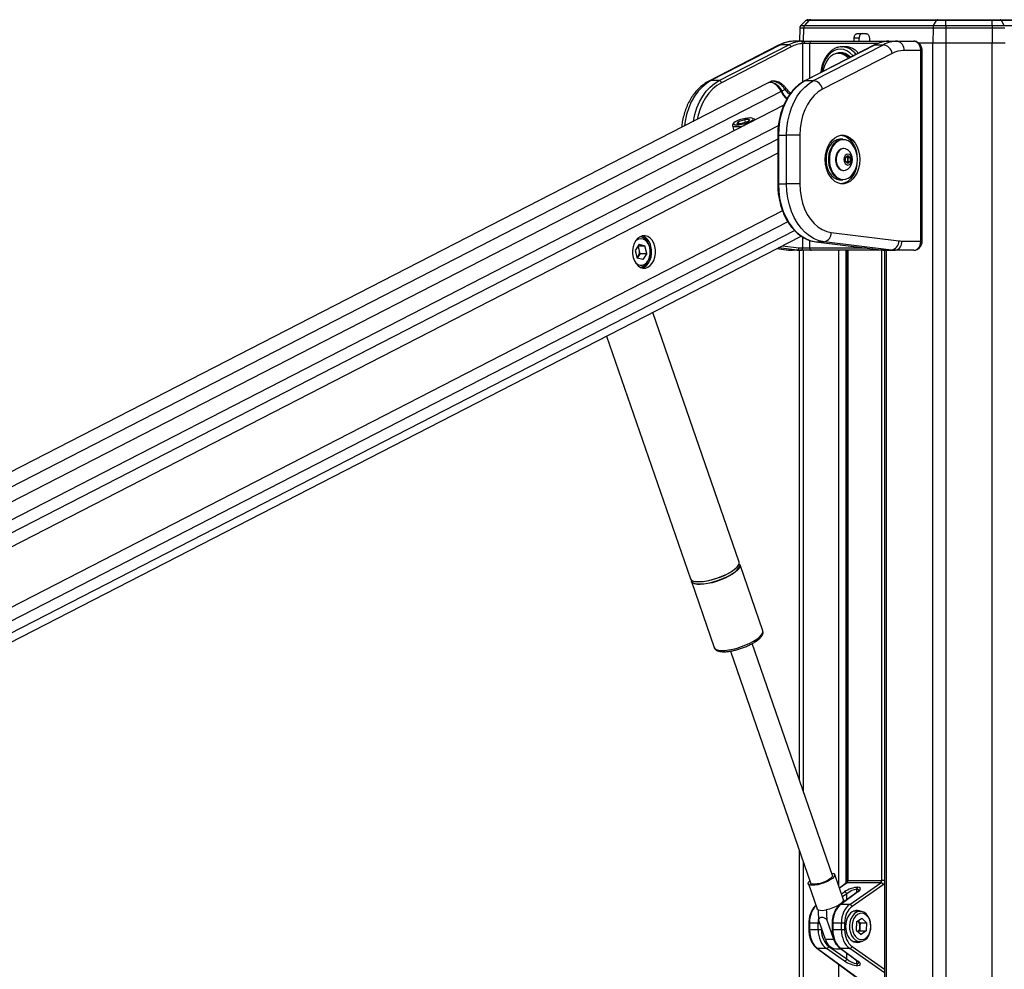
# Model space of a CAD drawing. Header units: millimetres. Extents: x 20 to 22981, y 40 to 19992.
# Tile 131 of 158: x 16868 to 17716, y 7142 to 7959. Entities that reach past the tile are written whole.
import ezdxf

# ---------------------------------------------------------------- set-up
doc = ezdxf.new("R2010")
doc.units = ezdxf.units.MM
doc.header["$LTSCALE"] = 2

msp = doc.modelspace()

# ---------------------------------------------------------------- linework, layer by layer
at = {"color": 7, "linetype": 'Continuous', "lineweight": 25}
for p, q in [((17544.89, 7958.65), (17540.44, 7954.36)), ((17547.3, 7958.65), (17543.6, 7954.36)), ((17547.3, 7958.65), (17544.89, 7958.65)), ((17546.97, 7959.49), (17549.04, 7959.49)), ((17657.24, 7958.65), (17547.3, 7958.65)), ((17549.04, 7959.49), (17658.39, 7959.49)), ((17654.78, 7954.36), (17657.24, 7958.65)), ((17665.22, 7958.65), (17657.24, 7958.65)), ((17658.39, 7959.49), (17665.22, 7959.49)), ((17665.22, 7959.49), (17665.22, 7958.65)), ((17665.22, 7959.49), (17705.17, 7959.49)), ((17705.17, 7958.65), (17665.22, 7958.65)), ((17665.22, 7954.36), (17665.22, 7958.65)), ((17705.17, 7959.49), (17705.17, 7958.65)), ((17705.17, 7959.49), (17712, 7959.49)), ((17705.17, 7954.36), (17705.17, 7958.65)), ((17713.16, 7958.65), (17705.17, 7958.65)), ((17712, 7959.49), (17821.36, 7959.49)), ((17715.62, 7954.36), (17713.16, 7958.65)), ((17823.1, 7958.65), (17713.16, 7958.65)), ((17539.53, 7952.25), (17539.33, 7940.96)), ((17542.84, 7952.25), (17539.53, 7952.25)), ((17540.44, 7954.36), (17543.6, 7954.36)), ((17654.27, 7952.25), (17542.84, 7952.25)), ((17543.6, 7954.36), (17654.78, 7954.36)), ((17589.25, 7947.49), (17596.7, 7947.49)), ((17654.27, 7952.25), (17654.15, 7939.49)), ((17665.22, 7952.25), (17654.27, 7952.25)), ((17654.78, 7954.36), (17665.22, 7954.36)), ((17665.22, 7954.36), (17705.17, 7954.36)), ((17665.22, 7954.36), (17665.22, 7952.25)), ((17665.22, 7952.25), (17665.22, 7939.49)), ((17705.17, 7952.25), (17665.22, 7952.25)), ((17705.17, 7954.36), (17705.17, 7952.25)), ((17705.17, 7954.36), (17715.62, 7954.36)), ((17705.17, 7952.25), (17705.17, 7939.49)), ((17716.13, 7952.25), (17705.17, 7952.25)), ((17715.62, 7954.36), (17826.8, 7954.36)), ((17542.63, 7940.96), (17535.24, 7940.96)), ((17542.63, 7940.96), (17549.65, 7940.96)), ((17548.09, 7938.96), (17543.41, 7938.96)), ((17549.65, 7940.96), (17614.47, 7940.96)), ((17586.36, 7940.96), (17586.42, 7943.56)), ((17590.67, 7943.56), (17586.42, 7943.56)), ((17590.61, 7940.96), (17590.67, 7943.56)), ((17599.53, 7943.56), (17599.53, 7940.96)), ((17614.47, 7940.96), (17616.25, 7940.96)), ((17616.25, 7940.96), (17623.63, 7940.96)), ((17623.63, 7940.96), (17637.65, 7940.96)), ((17641.53, 7939.49), (17654.15, 7939.49)), ((17641.7, 7939.49), (17654.15, 7939.49)), ((17654.15, 7939.49), (17665.22, 7939.49)), ((17665.22, 7939.49), (17705.17, 7939.49)), ((17705.17, 7939.49), (17716.25, 7939.49)), ((17521.43, 7937.54), (17461.45, 7906.67)), ((17523.15, 7937.94), (17463.18, 7907.07)), ((17470.25, 7907.07), (17530.22, 7937.94)), ((17532.12, 7936.06), (17472.15, 7905.19)), ((17530.22, 7937.94), (17523.15, 7937.94)), ((17604.04, 7937.84), (17544.06, 7906.97)), ((17604.47, 7937.94), (17544.5, 7907.07)), ((17551.57, 7907.07), (17611.54, 7937.94)), ((17619.13, 7930.42), (17559.16, 7899.55)), ((17575.1, 7930.46), (17573.05, 7930.46)), ((17575.49, 7936.15), (17576.02, 7936.16)), ((17578.85, 7936.16), (17576.02, 7936.16)), ((17604.47, 7937.94), (17611.54, 7937.94)), ((17643.75, 7932.96), (17629.29, 7932.96)), ((17643.75, 7768.96), (17643.75, 7932.96)), ((17644.92, 7768.96), (17644.92, 7932.96)), ((17511.82, 7904.86), (16310.83, 7287.66)), ((17470.25, 7907.07), (17463.18, 7907.07)), ((17514.3, 7906.02), (17512.39, 7905.13)), ((17544.5, 7907.07), (17551.57, 7907.07)), ((17526.92, 7899.43), (17524.07, 7897.96)), ((17527.57, 7900.83), (17527.55, 7900.85)), ((17525.88, 7885.97), (16335.24, 7274.09)), ((17486.87, 7871.94), (17485.56, 7870.2)), ((17486.87, 7871.94), (17492.32, 7873.67)), ((17487.31, 7870.2), (17486.87, 7871.94)), ((17495.17, 7871.94), (17489.72, 7870.2)), ((17496.47, 7873.67), (17492.32, 7873.67)), ((17492.95, 7871.23), (17492.32, 7873.67)), ((17496.47, 7873.67), (17495.17, 7871.94)), ((17500.54, 7873.8), (17499.14, 7874.57)), ((17501.02, 7873.2), (17500.99, 7873.3)), ((17481.62, 7868.32), (17482.78, 7863.82)), ((17482.63, 7870.33), (17481.78, 7868.98)), ((17485.56, 7870.2), (17489.72, 7870.2)), ((17520.65, 7860.09), (17520.65, 7818.15)), ((17521.23, 7860.09), (17521.23, 7818.15)), ((17521.23, 7860.09), (17528.3, 7860.09)), ((17528.3, 7818.15), (17528.3, 7860.09)), ((17539.62, 7860.09), (17528.3, 7860.09)), ((17539.62, 7860.09), (17539.62, 7818.15)), ((17576.81, 7856.62), (17574.55, 7856.62)), ((17577.63, 7848.62), (17577.09, 7848.62)), ((17578.86, 7840.85), (17580.98, 7842.58)), ((17578.86, 7837.39), (17578.86, 7840.85)), ((17580.98, 7835.65), (17578.86, 7837.39)), ((17579.88, 7841.68), (17580.9, 7840.85)), ((17580.9, 7837.39), (17579.88, 7836.55)), ((17580.9, 7840.85), (17583.1, 7840.85)), ((17580.9, 7840.85), (17580.9, 7839.12)), ((17580.9, 7839.12), (17580.9, 7837.39)), ((17580.9, 7837.39), (17583.1, 7837.39)), ((17580.98, 7842.58), (17583.1, 7840.85)), ((17583.1, 7837.39), (17580.98, 7835.65)), ((17583.1, 7840.85), (17583.1, 7837.39)), ((17577.09, 7829.62), (17577.63, 7829.62)), ((17574.55, 7821.62), (17576.81, 7821.62)), ((17521.23, 7818.15), (17528.3, 7818.15)), ((17539.62, 7818.15), (17528.3, 7818.15)), ((16495.81, 7236.12), (17540.92, 7773.21)), ((17566.73, 7776.31), (17624.84, 7769.12)), ((17401.31, 7766.15), (17398.11, 7760.76)), ((17401.41, 7761.62), (17400.56, 7764.89)), ((17400.58, 7764.93), (17406.21, 7764.93)), ((17401.31, 7766.15), (17406.21, 7764.93)), ((17402.26, 7758.31), (17401.41, 7761.62)), ((17407.91, 7758.31), (17406.21, 7764.93)), ((17519.9, 7762.4), (17529.81, 7761.18)), ((17537.37, 7761.15), (17530.3, 7761.15)), ((17540.45, 7760.96), (17533.38, 7760.96)), ((17539.3, 7305.15), (17539.3, 7760.96)), ((17540.72, 7760.96), (17540.45, 7760.96)), ((17549.65, 7760.96), (17540.72, 7760.96)), ((17541.87, 7762.96), (17542.14, 7762.96)), ((17542.14, 7762.96), (17548.09, 7762.96)), ((17614.47, 7760.96), (17549.65, 7760.96)), ((17553.38, 7768.35), (17611.5, 7761.16)), ((17553.51, 7768.34), (17553.38, 7768.35)), ((17553.51, 7768.34), (17560.58, 7768.34)), ((17553.51, 7768.34), (17611.62, 7761.15)), ((17618.69, 7761.15), (17560.58, 7768.34)), ((17580.5, 7760.96), (17580.5, 7218.4)), ((17611.62, 7761.15), (17611.5, 7761.16)), ((17611.62, 7761.15), (17618.69, 7761.15)), ((17612.66, 7760.96), (17612.66, 6590.02)), ((17614.7, 7760.96), (17614.47, 7760.96)), ((17614.7, 7760.96), (17621.77, 7760.96)), ((17637.65, 7760.96), (17621.77, 7760.96)), ((17627.43, 7768.96), (17643.75, 7768.96)), ((17398.11, 7760.76), (17399.81, 7754.15)), ((17400.66, 7755.62), (17399.8, 7754.18)), ((17404.71, 7752.92), (17399.81, 7754.15)), ((17402.26, 7758.31), (17400.66, 7755.62)), ((17402.26, 7758.31), (17407.91, 7758.31)), ((17407.91, 7758.31), (17404.71, 7752.92)), ((17487.39, 7492.63), (17413.1, 7707.52)), ((17373.3, 7687.07), (17445.52, 7478.15)), ((17507.84, 7433.47), (17488.23, 7490.21)), ((17446.36, 7475.74), (17465.97, 7419)), ((17507.88, 7433.35), (17507.84, 7433.47)), ((17507.92, 7432.89), (17507.86, 7433.27)), ((17567.75, 7222.86), (17498.75, 7422.46)), ((17501.08, 7423.8), (17503.2, 7425.25)), ((17501.92, 7424.35), (17502.29, 7424.59)), ((17465.94, 7419.11), (17465.97, 7419)), ((17479.92, 7415.95), (17548.92, 7216.35)), ((17539.3, 6590.02), (17539.3, 7244.18)), ((17577.13, 7201.97), (17569.68, 7223.53)), ((17546.99, 7215.69), (17554.45, 7194.13)), ((17579.81, 7216.45), (17573.68, 7211.95)), ((17609.45, 7216.62), (17580.35, 7216.62)), ((17581.09, 7218.4), (17610.27, 7218.4)), ((17582.6, 7197.95), (17609.45, 7216.62)), ((17611.46, 7214.83), (17584.61, 7196.16)), ((17588.72, 7210.9), (17588.49, 7210.9)), ((17589.27, 7212.68), (17589.5, 7212.68)), ((17589.1, 7208.58), (17574.35, 7197.78)), ((17589.64, 7208.75), (17574.9, 7197.95)), ((17582.6, 7197.95), (17574.9, 7197.95)), ((17561.74, 7167.64), (17555.8, 7184.82)), ((17568.82, 7167.64), (17562.88, 7184.82)), ((17591.58, 7191.96), (17585.65, 7191.96)), ((17588.56, 7182.84), (17593.01, 7185.98)), ((17597.16, 7182.1), (17593.01, 7185.98)), ((17547.45, 7181.88), (17547.45, 7176.04)), ((17555.41, 7181.88), (17548.04, 7181.88)), ((17548.04, 7181.88), (17548.04, 7176.04)), ((17555.41, 7176.04), (17555.41, 7181.88)), ((17567.48, 7181.88), (17567.48, 7176.04)), ((17575.44, 7181.88), (17568.06, 7181.88)), ((17568.06, 7181.88), (17568.06, 7176.04)), ((17578.23, 7181.88), (17575.44, 7181.88)), ((17575.44, 7176.04), (17575.44, 7181.88)), ((17578.23, 7181.88), (17578.23, 7176.04)), ((17588.56, 7182.84), (17588.26, 7175.82)), ((17591.51, 7182.1), (17589.79, 7183.71)), ((17591.35, 7178.59), (17591.2, 7175.07)), ((17591.51, 7182.1), (17591.35, 7178.59)), ((17591.51, 7182.1), (17597.16, 7182.1)), ((17597.16, 7182.1), (17596.86, 7175.07)), ((17555.41, 7176.04), (17548.04, 7176.04)), ((17558.2, 7176.04), (17555.41, 7176.04)), ((17575.44, 7176.04), (17568.06, 7176.04)), ((17578.23, 7176.04), (17575.44, 7176.04)), ((17588.26, 7175.82), (17592.41, 7171.93)), ((17591.2, 7175.07), (17589.97, 7174.21)), ((17591.2, 7175.07), (17596.86, 7175.07)), ((17596.86, 7175.07), (17592.41, 7171.93)), ((17554.32, 7160.14), (17591.59, 7132.84)), ((17554.87, 7159.97), (17592.88, 7132.12)), ((17562.57, 7159.97), (17554.87, 7159.97)), ((17568.82, 7167.64), (17561.74, 7167.64)), ((17578.11, 7149.16), (17562.57, 7159.97)), ((17564.58, 7161.75), (17580.12, 7150.95)), ((17570.64, 7159.79), (17574.83, 7159.79)), ((17574.35, 7160.14), (17589.1, 7149.34)), ((17574.9, 7159.97), (17589.64, 7149.16)), ((17582.6, 7159.97), (17574.9, 7159.97)), ((17585.65, 7165.96), (17591.58, 7165.96)), ((17588.49, 7147.02), (17588.72, 7147.02)), ((17589.5, 7145.23), (17589.27, 7145.23))]:
    msp.add_line(p, q, dxfattribs=at)
at = {"color": 8, "linetype": 'Continuous', "lineweight": 25}
for p, q in [((17542.84, 7952.25), (17542.67, 7940.96)), ((17542.14, 7905.89), (17542.14, 7938.9)), ((17606.66, 7938.96), (17548.09, 7938.96)), ((17548.09, 7938.96), (17548.09, 7909.04)), ((17654.15, 2191.49), (17654.15, 7939.49)), ((17665.22, 7939.49), (17665.22, 2191.49)), ((17705.17, 2191.49), (17705.17, 7939.49)), ((17644.92, 7932.96), (17643.75, 7932.96)), ((17523.67, 7897.75), (16323.17, 7280.8)), ((17521.13, 7867.99), (16349.77, 7266.02)), ((17520.65, 7856.64), (16538.58, 7351.95)), ((17521.23, 7860.09), (17520.65, 7860.09)), ((17520.65, 7844.62), (16554.37, 7348.04)), ((17521.23, 7818.15), (17520.65, 7818.15)), ((17524.82, 7794.82), (16554.11, 7295.96)), ((17529.42, 7785.45), (16430.95, 7220.94)), ((17535.31, 7777.89), (16440.85, 7215.44)), ((17542.14, 7762.96), (17542.14, 7772.42)), ((17548.09, 7769.62), (17548.09, 7762.96)), ((17519.95, 7762.43), (17530.3, 7761.15)), ((17537.37, 7761.15), (17521.32, 7763.13)), ((17524.74, 7764.89), (17538.91, 7763.14)), ((17529.81, 7761.18), (17530.3, 7761.15)), ((17542.65, 7760.96), (17542.65, 7295.46)), ((17548.09, 7762.96), (17596.93, 7762.96)), ((17573.13, 7213.52), (17573.13, 7760.96)), ((17579.31, 7760.96), (17579.31, 7216.08)), ((17581.09, 7760.96), (17581.09, 7218.4)), ((17610.27, 7218.4), (17610.27, 7760.96)), ((17614.05, 7760.96), (17614.05, 6590.02)), ((17614.43, 7760.96), (17614.47, 7760.96)), ((17644.92, 7768.96), (17643.75, 7768.96)), ((17542.65, 7234.49), (17542.65, 6590.02)), ((17580.35, 7216.62), (17573.74, 7211.77)), ((17581.09, 7218.4), (17580.5, 7218.4)), ((17588.49, 7210.9), (17588.49, 7208.14)), ((17588.72, 7208.3), (17588.72, 7210.9)), ((17612.66, 7218.4), (17610.27, 7218.4)), ((17575.43, 7206.89), (17578.11, 7208.75)), ((17580.12, 7206.97), (17576.32, 7204.32)), ((17580.12, 7202), (17580.12, 7206.97)), ((17547.45, 7181.88), (17548.04, 7181.88)), ((17555.41, 7181.88), (17556.82, 7181.88)), ((17558.2, 7177.89), (17558.2, 7176.04)), ((17568.06, 7181.88), (17567.48, 7181.88)), ((17547.45, 7176.04), (17548.04, 7176.04)), ((17567.48, 7176.04), (17568.06, 7176.04)), ((17612.66, 7139.06), (17582.6, 7159.97)), ((17584.61, 7161.75), (17612.66, 7142.25)), ((17580.12, 7150.95), (17580.12, 7155.91)), ((17573.13, 6590.02), (17573.13, 7146.36)), ((17588.49, 7149.78), (17588.49, 7147.02)), ((17588.72, 7147.02), (17588.72, 7149.61))]:
    msp.add_line(p, q, dxfattribs=at)
at = {"color": 7, "linetype": 'Continuous', "lineweight": 25, "flags": 128}
for points in [[(17542.63, 7940.96), (17542.78, 7940.92), (17542.92, 7940.81), (17543.06, 7940.62), (17543.18, 7940.37), (17543.27, 7940.07), (17543.35, 7939.72), (17543.39, 7939.35), (17543.41, 7938.96)], [(17581.58, 7926.28), (17581.04, 7926.86), (17578.76, 7928.71), (17576.29, 7929.91), (17573.69, 7930.44), (17571.07, 7930.26), (17568.53, 7929.38), (17566.14, 7927.83), (17564.01, 7925.68), (17562.2, 7922.99), (17560.79, 7919.87), (17559.82, 7916.43), (17559.55, 7914.94)], [(17604.47, 7937.94), (17604.2, 7937.91), (17604.04, 7937.84)], [(17523.67, 7897.75), (17522.29, 7900.19), (17520.56, 7902.29), (17518.59, 7903.93), (17516.5, 7904.99), (17514.44, 7905.41), (17512.53, 7905.15), (17511.82, 7904.86)], [(17512.19, 7905.03), (17512.95, 7905.35), (17514.85, 7905.6), (17516.91, 7905.18), (17519, 7904.13), (17520.97, 7902.49), (17522.7, 7900.39), (17524.07, 7897.96)], [(17544.5, 7907.07), (17540.54, 7904.64), (17536.82, 7901.54), (17533.39, 7897.82), (17530.31, 7893.54), (17527.63, 7888.77), (17525.37, 7883.56), (17523.58, 7878.01), (17522.28, 7872.18), (17521.5, 7866.18), (17521.23, 7860.09)], [(17528.3, 7860.09), (17528.57, 7866.18), (17529.35, 7872.18), (17530.65, 7878.01), (17532.44, 7883.56), (17534.7, 7888.77), (17537.38, 7893.54), (17540.46, 7897.82), (17543.89, 7901.54), (17547.61, 7904.64), (17551.57, 7907.07)], [(17559.16, 7899.55), (17555.48, 7897.25), (17552.05, 7894.26), (17548.94, 7890.64), (17546.2, 7886.46), (17543.89, 7881.79), (17542.05, 7876.72), (17540.71, 7871.35), (17539.89, 7865.77), (17539.62, 7860.09)], [(17496.87, 7874.94), (17494.88, 7874.82), (17492.57, 7874.46), (17490.15, 7873.9), (17487.79, 7873.18), (17485.69, 7872.36), (17484.03, 7871.51), (17482.93, 7870.69), (17482.49, 7869.97), (17482.73, 7869.41), (17483.65, 7869.05), (17485.17, 7868.93), (17487.16, 7869.05), (17489.46, 7869.41), (17491.89, 7869.97), (17494.25, 7870.69), (17496.35, 7871.51), (17498.01, 7872.36), (17499.11, 7873.18), (17499.55, 7873.9), (17499.3, 7874.46), (17498.38, 7874.82), (17496.87, 7874.94)], [(17501.01, 7873.19), (17500.66, 7873.73), (17500.54, 7873.8)], [(17481.78, 7868.98), (17481.7, 7868.84), (17481.69, 7868.16), (17482.4, 7867.68), (17483.76, 7867.42), (17485.69, 7867.42), (17488.03, 7867.68), (17490.62, 7868.16), (17491.73, 7868.42)], [(17591.24, 7839.12), (17590.98, 7835.26), (17590.23, 7831.53), (17589.01, 7828.06), (17587.36, 7824.97), (17585.34, 7822.36), (17583.01, 7820.32), (17580.45, 7818.92), (17577.76, 7818.21), (17575.02, 7818.21), (17572.32, 7818.92), (17569.77, 7820.32), (17567.44, 7822.36), (17565.41, 7824.97), (17563.76, 7828.06), (17562.54, 7831.53), (17561.79, 7835.26), (17561.54, 7839.12), (17561.79, 7842.98), (17562.54, 7846.7), (17563.76, 7850.17), (17565.41, 7853.26), (17567.44, 7855.88), (17569.77, 7857.92), (17572.32, 7859.32), (17575.02, 7860.03), (17577.76, 7860.03), (17580.45, 7859.32), (17583.01, 7857.92), (17585.34, 7855.88), (17587.36, 7853.26), (17589.01, 7850.17), (17590.23, 7846.7), (17590.98, 7842.98), (17591.24, 7839.12)], [(17574.55, 7856.62), (17573.92, 7856.59), (17571.45, 7856.06), (17569.1, 7854.83), (17566.97, 7852.96), (17565.16, 7850.52), (17563.73, 7847.61), (17562.74, 7844.36), (17562.24, 7840.89), (17562.24, 7837.35), (17562.74, 7833.88), (17563.73, 7830.62), (17565.16, 7827.72), (17566.97, 7825.28), (17569.1, 7823.41), (17571.45, 7822.18), (17573.92, 7821.64), (17574.55, 7821.62)], [(17576.81, 7821.62), (17576.18, 7821.64), (17573.71, 7822.18), (17571.36, 7823.41), (17569.24, 7825.28), (17567.42, 7827.72), (17565.99, 7830.62), (17565, 7833.88), (17564.5, 7837.35), (17564.5, 7840.89), (17565, 7844.36), (17565.99, 7847.61), (17567.42, 7850.52), (17569.24, 7852.96), (17571.36, 7854.83), (17573.71, 7856.06), (17576.18, 7856.59), (17576.81, 7856.62)], [(17589.19, 7839.12), (17588.94, 7842.56), (17588.21, 7845.86), (17587.02, 7848.89), (17585.42, 7851.51), (17583.49, 7853.63), (17581.29, 7855.15), (17578.92, 7856.02), (17576.48, 7856.2), (17574.06, 7855.67), (17571.77, 7854.47), (17569.69, 7852.64), (17567.92, 7850.26), (17566.52, 7847.42), (17565.56, 7844.24), (17565.06, 7840.85), (17565.06, 7837.39), (17565.56, 7834), (17566.52, 7830.82), (17567.92, 7827.98), (17569.69, 7825.6), (17571.77, 7823.76), (17574.06, 7822.56), (17576.48, 7822.04), (17578.92, 7822.21), (17581.29, 7823.08), (17583.49, 7824.61), (17585.42, 7826.72), (17587.02, 7829.35), (17588.21, 7832.37), (17588.94, 7835.68), (17589.19, 7839.12)], [(17575.33, 7860.06), (17575.64, 7860.03), (17578.33, 7859.32), (17580.88, 7857.92), (17583.21, 7855.88), (17585.24, 7853.26), (17586.89, 7850.17), (17588.11, 7846.7), (17588.81, 7843.33)], [(17577.09, 7848.62), (17576.64, 7848.6), (17574.84, 7848.07), (17573.22, 7846.88), (17571.88, 7845.11), (17570.93, 7842.9), (17570.44, 7840.41), (17570.44, 7837.82), (17570.93, 7835.33), (17571.88, 7833.12), (17573.22, 7831.36), (17574.84, 7830.17), (17576.64, 7829.64), (17577.09, 7829.62)], [(17581, 7847.33), (17580.72, 7847.55), (17579, 7848.42), (17577.17, 7848.6), (17575.38, 7848.07), (17573.76, 7846.88), (17572.42, 7845.11), (17571.47, 7842.9), (17570.98, 7840.41), (17570.98, 7837.82), (17571.47, 7835.33), (17572.42, 7833.12), (17573.76, 7831.36), (17575.38, 7830.17), (17577.17, 7829.64), (17579, 7829.82), (17580.72, 7830.68), (17581, 7830.9)], [(17584.34, 7839.12), (17584.09, 7840.94), (17583.36, 7842.48), (17582.27, 7843.51), (17580.98, 7843.87), (17579.7, 7843.51), (17578.61, 7842.48), (17577.88, 7840.94), (17577.62, 7839.12), (17577.88, 7837.3), (17578.61, 7835.76), (17579.7, 7834.73), (17580.98, 7834.37), (17582.27, 7834.73), (17583.36, 7835.76), (17584.09, 7837.3), (17584.34, 7839.12)], [(17588.81, 7834.91), (17588.11, 7831.53), (17586.89, 7828.06), (17585.24, 7824.97), (17583.21, 7822.36), (17580.88, 7820.32), (17578.33, 7818.92), (17575.64, 7818.21), (17575.33, 7818.17)], [(17521.23, 7818.15), (17521.5, 7811.98), (17522.31, 7805.91), (17523.64, 7800.03), (17525.47, 7794.42), (17527.77, 7789.17), (17530.52, 7784.37), (17533.67, 7780.08), (17537.16, 7776.37), (17540.95, 7773.3), (17544.98, 7770.92), (17549.19, 7769.26), (17553.51, 7768.34)], [(17560.58, 7768.34), (17556.26, 7769.26), (17552.05, 7770.92), (17548.02, 7773.3), (17544.23, 7776.37), (17540.74, 7780.08), (17537.59, 7784.37), (17534.85, 7789.17), (17532.54, 7794.42), (17530.71, 7800.03), (17529.38, 7805.91), (17528.57, 7811.98), (17528.3, 7818.15)], [(17539.62, 7818.15), (17539.89, 7812.5), (17540.69, 7806.96), (17542.02, 7801.61), (17543.83, 7796.57), (17546.12, 7791.92), (17548.82, 7787.75), (17551.9, 7784.13), (17555.29, 7781.13), (17558.94, 7778.8), (17562.77, 7777.18), (17566.73, 7776.31)], [(17409.01, 7746.38), (17410.99, 7747.78), (17412.71, 7749.76), (17414.07, 7752.23), (17415.01, 7755.07), (17415.48, 7758.14), (17415.45, 7761.27), (17414.93, 7764.32), (17413.95, 7767.13), (17412.54, 7769.56), (17410.79, 7771.48), (17408.79, 7772.81), (17406.62, 7773.47), (17404.4, 7773.43), (17402.25, 7772.7), (17400.26, 7771.3), (17398.54, 7769.32), (17397.18, 7766.85), (17396.25, 7764), (17395.78, 7760.94), (17395.8, 7757.81), (17396.32, 7754.76), (17397.31, 7751.95), (17398.71, 7749.52), (17400.46, 7747.6), (17402.47, 7746.27), (17404.64, 7745.61), (17406.85, 7745.65), (17409.01, 7746.38)], [(17410.59, 7763.43), (17409.67, 7765.98), (17408.32, 7768.11), (17406.65, 7769.71), (17404.75, 7770.67), (17402.73, 7770.93), (17400.74, 7770.48), (17398.89, 7769.33), (17398.01, 7768.48)], [(17410.52, 7763.98), (17409.56, 7766.68), (17408.19, 7768.99), (17406.48, 7770.79), (17404.52, 7771.99), (17402.42, 7772.52), (17401.88, 7772.54)], [(17398.01, 7750.6), (17398.5, 7750.09), (17400.3, 7748.8), (17402.28, 7748.19), (17404.3, 7748.28), (17406.24, 7749.09), (17407.97, 7750.55), (17409.4, 7752.58), (17410.42, 7755.04), (17410.98, 7757.79), (17411.03, 7760.65), (17410.59, 7763.43)], [(17401.88, 7746.54), (17402.41, 7746.56), (17404.51, 7747.08), (17406.47, 7748.28), (17408.19, 7750.08), (17409.56, 7752.39), (17410.52, 7755.09), (17411.01, 7758.02), (17411.01, 7761.04), (17410.52, 7763.98)], [(17403.93, 7745.75), (17405.62, 7746.38), (17407.6, 7747.78), (17409.32, 7749.76), (17410.68, 7752.23), (17411.62, 7755.07), (17412.08, 7758.14), (17412.06, 7761.27), (17411.54, 7764.32)], [(17488.23, 7490.21), (17488.29, 7490.01), (17488.23, 7488.7), (17487.51, 7487.2), (17486.13, 7485.57), (17484.15, 7483.85), (17481.63, 7482.11), (17478.65, 7480.39), (17475.3, 7478.76), (17471.69, 7477.26), (17467.94, 7475.95), (17464.18, 7474.86), (17460.51, 7474.03), (17457.06, 7473.49), (17453.94, 7473.26), (17451.24, 7473.34), (17449.07, 7473.73), (17447.48, 7474.41), (17446.52, 7475.37), (17446.36, 7475.74)], [(17482.12, 7485.39), (17484.38, 7487.13), (17486.07, 7488.81), (17487.12, 7490.38), (17487.51, 7491.79), (17487.39, 7492.63)], [(17445.52, 7478.15), (17446.09, 7477.27), (17447.36, 7476.44), (17449.25, 7475.9), (17451.7, 7475.67), (17454.62, 7475.75), (17457.92, 7476.14), (17461.49, 7476.82), (17465.22, 7477.78), (17468.99, 7478.99), (17472.69, 7480.4), (17476.18, 7481.97), (17479.36, 7483.65), (17482.12, 7485.39)], [(17446.39, 7477), (17446.45, 7476.38), (17447.06, 7475.31), (17448.32, 7474.49), (17450.19, 7473.96), (17452.6, 7473.73), (17455.48, 7473.81), (17458.74, 7474.19), (17462.27, 7474.87), (17465.95, 7475.81), (17469.68, 7477), (17473.32, 7478.4), (17476.77, 7479.95), (17479.9, 7481.61), (17482.63, 7483.32)], [(17486.27, 7488.84), (17485.17, 7487.6), (17483.22, 7485.9), (17480.73, 7484.18), (17477.78, 7482.49), (17474.48, 7480.88), (17470.92, 7479.4), (17467.22, 7478.1), (17463.5, 7477.03), (17459.88, 7476.21), (17456.48, 7475.68), (17453.39, 7475.45), (17450.74, 7475.53), (17448.59, 7475.91), (17447.02, 7476.59), (17446.89, 7476.67)], [(17567.07, 7224.83), (17567.41, 7224.78), (17568.85, 7224.38), (17569.62, 7223.67), (17569.68, 7222.71), (17569.03, 7221.55), (17567.71, 7220.27), (17565.8, 7218.95), (17563.42, 7217.67), (17560.72, 7216.51), (17557.87, 7215.55), (17555.05, 7214.84), (17552.44, 7214.43), (17550.19, 7214.35), (17548.46, 7214.6), (17547.35, 7215.16), (17546.93, 7216), (17547.23, 7217.07), (17548.22, 7218.3), (17548.24, 7218.32)], [(17567.75, 7222.86), (17567.79, 7222.37), (17567.32, 7221.35), (17566.17, 7220.2), (17564.45, 7219.01), (17562.27, 7217.86), (17559.8, 7216.85), (17557.23, 7216.03), (17554.73, 7215.49), (17552.5, 7215.24), (17550.71, 7215.32), (17549.48, 7215.72), (17548.92, 7216.35)], [(17577.13, 7201.97), (17577.14, 7201.17), (17576.5, 7200), (17575.17, 7198.71), (17573.24, 7197.38), (17570.84, 7196.09), (17568.11, 7194.92), (17565.23, 7193.96), (17562.39, 7193.26)], [(17555.32, 7193.26), (17554.52, 7193.96), (17554.45, 7194.13)], [(17596.65, 7189.8), (17594.75, 7191.16), (17592.67, 7191.87), (17590.54, 7191.87), (17588.46, 7191.19), (17586.55, 7189.84), (17584.91, 7187.91), (17583.63, 7185.49), (17582.78, 7182.72), (17582.4, 7179.75), (17582.52, 7176.74), (17583.13, 7173.84), (17584.19, 7171.22), (17585.65, 7169.02), (17587.43, 7167.36), (17589.43, 7166.32), (17591.55, 7165.96), (17593.67, 7166.3), (17595.68, 7167.32), (17597.47, 7168.98), (17598.93, 7171.16), (17600.01, 7173.77), (17600.63, 7176.66), (17600.76, 7179.68), (17600.39, 7182.65), (17599.55, 7185.43), (17598.28, 7187.85), (17596.65, 7189.8)], [(17597.16, 7188.46), (17595.35, 7189.73), (17593.37, 7190.32), (17591.35, 7190.19), (17589.42, 7189.36), (17587.69, 7187.88), (17586.28, 7185.83), (17585.27, 7183.36), (17584.73, 7180.6), (17584.69, 7177.75), (17585.16, 7174.96), (17586.1, 7172.43), (17587.45, 7170.31), (17589.14, 7168.74), (17591.05, 7167.8), (17593.06, 7167.57), (17595.05, 7168.05), (17596.9, 7169.22), (17598.48, 7171), (17599.7, 7173.28), (17600.48, 7175.91), (17600.77, 7178.74), (17600.55, 7181.58), (17599.85, 7184.26), (17598.69, 7186.6), (17597.16, 7188.46)], [(17571.3, 7163.12), (17570.01, 7165), (17568.82, 7167.64)]]:
    msp.add_lwpolyline(points, dxfattribs=at)
at = {"color": 8, "linetype": 'Continuous', "lineweight": 25, "flags": 128}
for points in [[(17614.47, 7940.96), (17614.23, 7940.92), (17614.03, 7940.83)], [(17521.43, 7937.54), (17522.09, 7937.8), (17523.15, 7937.94)], [(17585.5, 7928.3), (17585.15, 7928.73), (17582.81, 7931.05), (17580.22, 7932.76), (17577.46, 7933.81), (17574.61, 7934.16), (17571.76, 7933.81), (17569, 7932.76), (17566.4, 7931.05), (17564.06, 7928.73), (17562.04, 7925.87), (17560.4, 7922.56), (17559.19, 7918.89), (17558.45, 7914.99), (17558.38, 7914.34)], [(17463.18, 7907.07), (17459.22, 7904.64), (17455.5, 7901.54), (17452.08, 7897.82), (17449, 7893.54), (17446.31, 7888.77), (17444.05, 7883.56), (17442.26, 7878.01), (17440.97, 7872.18), (17440.38, 7868.14)], [(17448.02, 7872.07), (17448.04, 7872.18), (17449.33, 7878.01), (17451.12, 7883.56), (17453.38, 7888.77), (17456.07, 7893.54), (17459.15, 7897.82), (17462.57, 7901.54), (17466.29, 7904.64), (17470.25, 7907.07)], [(17472.15, 7905.19), (17468.35, 7902.86), (17464.78, 7899.88), (17461.49, 7896.31), (17458.53, 7892.21), (17455.95, 7887.62), (17453.79, 7882.62), (17452.07, 7877.29), (17451.21, 7873.71)], [(17461.45, 7906.67), (17462.11, 7906.93), (17463.18, 7907.07)], [(17544.5, 7907.07), (17544.23, 7907.04), (17544.06, 7906.97)], [(17526.92, 7899.43), (17527.24, 7899.84), (17527.47, 7900.2), (17527.59, 7900.5), (17527.61, 7900.73), (17527.57, 7900.83)], [(17502.57, 7426.24), (17504.83, 7427.97), (17506.51, 7429.66), (17507.57, 7431.23), (17507.96, 7432.64), (17507.88, 7433.35)], [(17465.97, 7419), (17466.53, 7418.12), (17467.81, 7417.29), (17469.7, 7416.75), (17472.15, 7416.52), (17475.06, 7416.6), (17478.36, 7416.98), (17481.94, 7417.67), (17485.67, 7418.63), (17489.44, 7419.84), (17493.13, 7421.25), (17496.63, 7422.82), (17499.8, 7424.5), (17502.57, 7426.24)]]:
    msp.add_lwpolyline(points, dxfattribs=at)
at = {"color": 7, "linetype": 'Continuous', "lineweight": 25}
for centre, radius, start, end in [((17546.97, 7956.49), 3, 90, 134), ((17549.08, 7957.19), 2.3, 91.11663, 140.65389), ((17658.55, 7958.07), 1.43, 96.12022, 156.09848), ((17711.85, 7958.07), 1.43, 23.90152, 83.87978), ((17542.53, 7952.2), 3, 134, 179), ((17546.14, 7952.24), 3.31, 140.3072, 179.88959), ((17658.68, 7952.3), 4.41, 152.2491, 180.66965), ((17535.39, 7914.62), 26.34, 90.31718, 117.6867), ((17542.55, 7914.36), 26.61, 94.08173, 117.59839), ((17543.96, 7913.42), 25.55, 94.08173, 117.59839), ((17540.29, 7939.09), 1.85, 354.41372, 78.67005), ((17549.9, 7939.15), 1.82, 97.87436, 186.14266), ((17616.8, 7914.36), 26.61, 94.08173, 117.59839), ((17623.78, 7914.62), 26.34, 90.31718, 117.6867), ((17622.22, 7933.96), 7.14, 351.95053, 78.57825), ((17529.83, 7935.65), 2.33, 10.31988, 80.24189), ((17574.65, 7919.91), 11.17, 40.13612, 118.24545), ((17574.88, 7919.34), 11.12, 43.44816, 88.8665), ((17609.96, 7928.75), 9.32, 10.31988, 80.24189), ((17629.41, 7910.83), 22.12, 90.31718, 117.6867), ((17469.85, 7904.77), 2.33, 10.31988, 80.24189), ((17549.99, 7897.88), 9.32, 10.31988, 80.24189), ((17544.5, 7907.18), 22.86, 204.3527, 225.13169), ((17544.97, 7907.43), 22.95, 204.37047, 224.44425), ((17574.26, 7839.12), 10.63, 0, 50.61067), ((17577.51, 7839.25), 3.39, 357.68056, 45.67538), ((17577.51, 7838.98), 3.39, 314.32462, 2.31944), ((17574.26, 7839.12), 10.63, 309.38933, 0), ((17400.24, 7762.5), 11.44, 9.1476, 71.19361), ((17559.09, 7775.84), 7.65, 281.21251, 3.47479), ((17395.04, 7760.08), 6.55, 13.58989, 38.79815), ((17393.57, 7759.55), 8.1, 330.96112, 14.78242), ((17533.39, 7786.04), 25.09, 262.93872, 269.9947), ((17537, 7763.02), 1.91, 281.21251, 3.47479), ((17540.46, 7786.04), 25.09, 262.93872, 269.9947), ((17541.87, 7787.04), 24.08, 262.93872, 269.9947), ((17540.1, 7762.71), 1.79, 281.42175, 8.04947), ((17540.37, 7762.71), 1.79, 281.42175, 8.04947), ((17549.9, 7762.76), 1.82, 173.85734, 262.12564), ((17614.7, 7786.04), 25.09, 262.93872, 269.9947), ((17617.2, 7768.65), 7.65, 281.21251, 3.47479), ((17621.77, 7786.04), 25.09, 262.93872, 269.9947), ((17620.36, 7767.96), 7.14, 281.42175, 8.04947), ((17627.43, 7790.03), 21.07, 262.93872, 269.9947), ((17396.17, 7758.23), 5.18, 313.35587, 329.82099), ((17485.69, 7489.72), 2.27, 348.5495, 40.23726), ((17590.69, 7211), 2.19, 130.13038, 182.82489), ((17590.91, 7211), 2.19, 130.13038, 182.82489), ((17609, 7214.08), 2.58, 16.96844, 79.90044), ((17577.66, 7206.21), 2.58, 16.96844, 79.90044), ((17558.86, 7205.57), 12.82, 253.98684, 286.01316), ((17582.14, 7195.41), 2.58, 16.96844, 79.90044), ((17584.07, 7179.12), 7.31, 355.81042, 38.73898), ((17584.13, 7178.74), 7.23, 322.35912, 358.8057), ((17571.84, 7170.11), 10.39, 193.74988, 263.37457), ((17562.12, 7162.51), 2.58, 280.09956, 343.03156), ((17582.14, 7162.51), 2.58, 280.09956, 343.03156), ((17577.66, 7151.7), 2.58, 280.09956, 343.03156), ((17590.69, 7146.91), 2.19, 177.17511, 229.86962), ((17590.91, 7146.91), 2.19, 177.17511, 229.86962)]:
    msp.add_arc(centre, radius, start, end, dxfattribs=at)
at = {"color": 8, "linetype": 'Continuous', "lineweight": 25}
for centre, radius, start, end in [((17575.26, 7920.52), 15.66, 35.41939, 87.2019), ((17519.62, 7906.71), 9.82, 294.37006, 296.99), ((17477.36, 7493.32), 11.3, 297.80027, 338.98707), ((17580.34, 7215.7), 0.917, 89.37969, 125.70539), ((17589.63, 7207.83), 0.917, 89.37969, 125.70539), ((17574.89, 7197.03), 0.917, 89.38035, 125.67966), ((17554.86, 7160.88), 0.917, 234.33741, 270.61921), ((17574.89, 7160.88), 0.917, 234.33741, 270.61921), ((17589.63, 7150.08), 0.917, 234.29461, 270.62031)]:
    msp.add_arc(centre, radius, start, end, dxfattribs=at)
at = {"color": 7, "linetype": 'Continuous', "lineweight": 25}
for centre, major_axis, ratio, start_param, end_param in [((17583.61, 7208.65), (7.94, 3.19), 0.312033, 0.660801, 2.205418), ((17584.25, 7206.86), (5.87, 3.39), 0.37303, 0.572968, 2.117585), ((17579.75, 7218.4), (0, 2), 0.670074, 3.608804, 4.712389), ((17583.84, 7208.65), (7.94, 3.19), 0.312033, 5.39937, 6.943987), ((17608.78, 7218.4), (0, 2), 0.744139, 3.608804, 4.712389), ((17580.5, 7181.88), (0, 18), 0.690648, 0.467212, 1.570796), ((17588.46, 7181.88), (0, 18), 0.723566, 0.467212, 1.570796), ((17589.84, 7181.88), (0, 16), 0.725623, 0.467212, 1.570796), ((17589.01, 7178.96), (0, 13.8), 0.725623, 5.927229, 9.780734), ((17560.47, 7176.04), (0, 18), 0.690648, 1.570796, 2.674381), ((17568.43, 7176.04), (0, 18), 0.723566, 1.570796, 2.674381), ((17569.81, 7176.04), (0, 16), 0.725623, 1.570796, 2.674381), ((17580.5, 7176.04), (0, 18), 0.690648, 1.570796, 2.674381), ((17588.46, 7176.04), (0, 18), 0.723566, 1.570796, 2.674381), ((17589.84, 7176.04), (0, 16), 0.725623, 1.570796, 2.674381), ((17584.25, 7151.05), (5.87, -3.39), 0.37303, 4.165601, 5.710217), ((17583.61, 7149.27), (7.94, -3.19), 0.312033, 4.077767, 5.622384), ((17583.84, 7149.27), (7.94, -3.19), 0.312033, 5.622384, 7.167)]:
    msp.add_ellipse(centre, major_axis=major_axis, ratio=ratio, start_param=start_param, end_param=end_param, dxfattribs=at)
at = {"color": 8, "linetype": 'Continuous', "lineweight": 25}
for centre, major_axis, ratio, start_param, end_param in [((17584.48, 7206.86), (5.87, 3.39), 0.37303, 6.069311, 6.856154), ((17610.16, 7218.4), (0, 4), 0.725623, 3.608804, 4.184056), ((17560.47, 7181.88), (0, 18), 0.690648, 0.593003, 1.570796), ((17568.43, 7181.88), (0, 18), 0.723566, 1.328811, 1.570796), ((17584.48, 7151.05), (5.87, -3.39), 0.37303, 5.710217, 6.485387)]:
    msp.add_ellipse(centre, major_axis=major_axis, ratio=ratio, start_param=start_param, end_param=end_param, dxfattribs=at)
at = {"color": 7, "linetype": 'Continuous', "lineweight": 25}
for points, knots in [([(17586.42, 7943.56), (17586.47, 7944.01), (17586.55, 7944.91), (17587.05, 7946.09), (17587.78, 7946.98), (17588.56, 7947.43), (17589.06, 7947.47), (17589.25, 7947.49)], [0, 0, 0, 0, 0.217051, 0.434103, 0.651134, 0.868186, 1, 1, 1, 1]), ([(17593.49, 7947.49), (17593.18, 7947.45), (17592.55, 7947.36), (17591.71, 7946.67), (17591.07, 7945.65), (17590.73, 7944.55), (17590.69, 7943.83), (17590.67, 7943.56)], [0, 0, 0, 0, 0.217104, 0.434209, 0.651287, 0.868327, 1, 1, 1, 1]), ([(17596.7, 7947.49), (17597.02, 7947.45), (17597.66, 7947.36), (17598.52, 7946.67), (17599.16, 7945.65), (17599.48, 7944.55), (17599.52, 7943.83), (17599.53, 7943.56)], [0, 0, 0, 0, 0.217103, 0.434207, 0.651285, 0.868325, 1, 1, 1, 1]), ([(17535.24, 7940.96), (17534.36, 7940.93), (17532.06, 7940.87), (17528.36, 7940.23), (17524.62, 7939.07), (17522.37, 7937.99), (17521.43, 7937.54)], [0, 0, 0, 0, 0.185339, 0.485252, 0.785405, 1, 1, 1, 1]), ([(17540.66, 7940.9), (17540.73, 7940.91), (17540.94, 7940.92), (17541.32, 7940.94), (17541.81, 7940.95), (17542.25, 7940.96), (17542.53, 7940.96), (17542.63, 7940.96)], [0, 0, 0, 0, 0.122193, 0.36779, 0.617695, 0.872055, 1, 1, 1, 1]), ([(17543.41, 7938.96), (17543.18, 7938.96), (17542.71, 7938.95), (17542.33, 7938.92), (17542.14, 7938.9)], [0, 0, 0, 0, 0.490392, 1, 1, 1, 1]), ([(17616.25, 7940.96), (17616.17, 7940.96), (17616, 7940.96), (17615.68, 7940.95), (17615.32, 7940.93), (17615.04, 7940.91), (17614.9, 7940.9)], [0, 0, 0, 0, 0.244552, 0.491194, 0.744455, 1, 1, 1, 1]), ([(17643.75, 7932.96), (17643.73, 7933.4), (17643.71, 7934.06), (17643.57, 7934.93), (17643.42, 7935.58), (17643.23, 7936.2), (17643.01, 7936.79), (17642.75, 7937.37), (17642.35, 7938.09), (17641.88, 7938.74), (17641.36, 7939.31), (17640.94, 7939.7), (17640.5, 7940.04), (17640.04, 7940.32), (17639.56, 7940.56), (17639.11, 7940.73), (17638.59, 7940.87), (17638.12, 7940.95), (17637.76, 7940.95), (17637.65, 7940.96)], [0, 0, 0, 0, 0.104593, 0.158238, 0.212273, 0.264511, 0.317107, 0.370256, 0.424162, 0.52923, 0.582543, 0.636615, 0.689328, 0.742403, 0.796624, 0.85124, 0.888234, 0.962597, 1, 1, 1, 1]), ([(17644.91, 7932.95), (17644.92, 7932.98), (17644.98, 7933.77), (17644.67, 7935.34), (17643.82, 7937.39), (17642.44, 7939.13), (17640.71, 7940.31), (17639.03, 7940.93), (17638.01, 7940.89), (17637.65, 7940.88)], [0, 0, 0, 0, 0.006651, 0.194144, 0.382028, 0.554193, 0.741979, 0.9082, 1, 1, 1, 1]), ([(17575.45, 7936.1), (17574.64, 7936.04), (17572.86, 7935.92), (17570.19, 7934.97), (17567.5, 7933.44), (17565.03, 7931.34), (17562.83, 7928.73), (17560.96, 7925.66), (17559.45, 7922.22), (17558.39, 7918.49), (17557.85, 7915.71), (17557.78, 7914.21), (17557.78, 7914.03)], [0, 0, 0, 0, 0.089963, 0.199169, 0.30892, 0.419775, 0.531781, 0.644628, 0.757935, 0.871413, 0.984911, 1, 1, 1, 1]), ([(17590.08, 7930.65), (17589.55, 7931.23), (17588.22, 7932.68), (17585.75, 7934.35), (17582.85, 7935.62), (17580.5, 7936.19), (17579.18, 7936.1), (17578.85, 7936.08)], [0, 0, 0, 0, 0.16379, 0.412411, 0.668258, 0.916566, 1, 1, 1, 1]), ([(17461.45, 7906.67), (17460.67, 7906.24), (17458.57, 7905.09), (17455.34, 7902.75), (17451.86, 7899.55), (17448.68, 7895.83), (17445.83, 7891.65), (17443.35, 7887.06), (17441.28, 7882.12), (17439.66, 7876.89), (17438.51, 7871.8), (17438.12, 7868.41), (17437.95, 7866.9)], [0, 0, 0, 0, 0.061411, 0.164857, 0.269184, 0.374776, 0.481378, 0.588671, 0.696363, 0.804227, 0.912119, 1, 1, 1, 1]), ([(17526.92, 7899.43), (17526.64, 7899.85), (17526.19, 7900.52), (17525.3, 7901.61), (17524.46, 7902.5), (17523.58, 7903.3), (17522.69, 7904.02), (17521.78, 7904.66), (17520.85, 7905.2), (17519.93, 7905.66), (17519.02, 7906.02), (17518.12, 7906.27), (17517.23, 7906.44), (17516.38, 7906.49), (17515.58, 7906.42), (17515, 7906.29), (17514.58, 7906.16), (17514.36, 7906.05), (17514.3, 7906.02)], [0, 0, 0, 0, 0.086519, 0.136994, 0.239537, 0.291724, 0.340202, 0.438623, 0.488674, 0.536368, 0.633212, 0.682468, 0.731115, 0.829996, 0.880343, 0.931287, 0.982603, 1, 1, 1, 1]), ([(17527.51, 7900.82), (17527.36, 7901.05), (17526.71, 7902), (17525.16, 7903.45), (17522.97, 7905.04), (17520.66, 7906.13), (17518.4, 7906.7), (17516.34, 7906.66), (17514.94, 7906.41), (17514.36, 7906.04), (17514.31, 7906.01)], [0, 0, 0, 0, 0.052667, 0.219537, 0.387316, 0.557165, 0.711608, 0.854808, 0.989129, 1, 1, 1, 1]), ([(17544.06, 7906.97), (17543.38, 7906.6), (17541.44, 7905.54), (17538.39, 7903.35), (17535.01, 7900.25), (17531.91, 7896.63), (17529.12, 7892.54), (17526.67, 7888.04), (17524.61, 7883.19), (17522.95, 7878.04), (17521.72, 7872.67), (17520.93, 7867.14), (17520.66, 7862.92), (17520.65, 7860.56), (17520.65, 7860.09)], [0, 0, 0, 0, 0.049656, 0.14155, 0.23371, 0.326192, 0.4189, 0.511746, 0.604661, 0.697595, 0.790524, 0.883444, 0.976359, 1, 1, 1, 1]), ([(17531.72, 7896.2), (17531.58, 7896.33), (17530.62, 7897.18), (17529.19, 7898.77), (17528.07, 7900.22), (17527.59, 7900.84)], [0, 0, 0, 0, 0.093132, 0.613876, 1, 1, 1, 1]), ([(17520.65, 7818.15), (17520.66, 7817.16), (17520.7, 7814.29), (17521.1, 7809.56), (17522.01, 7804.07), (17523.37, 7798.75), (17525.14, 7793.67), (17527.32, 7788.9), (17529.87, 7784.5), (17532.77, 7780.52), (17535.98, 7777.01), (17539.46, 7774.05), (17543.13, 7771.62), (17545.71, 7770.51), (17546.98, 7769.96)], [0, 0, 0, 0, 0.045984, 0.13286, 0.219789, 0.306751, 0.393752, 0.480796, 0.567875, 0.654956, 0.741985, 0.828882, 0.915545, 1, 1, 1, 1]), ([(17546.98, 7769.96), (17547.01, 7769.95), (17548.32, 7769.34), (17550.48, 7768.81), (17552.61, 7768.47), (17553.38, 7768.35)], [0, 0, 0, 0, 0.013637, 0.640079, 1, 1, 1, 1]), ([(17529.81, 7761.18), (17530.69, 7761.09), (17531.88, 7760.97), (17533.07, 7760.96), (17533.38, 7760.96)], [0, 0, 0, 0, 0.738034, 1, 1, 1, 1]), ([(17637.65, 7760.96), (17637.99, 7760.98), (17638.68, 7761.02), (17639.68, 7761.38), (17640.64, 7761.94), (17641.5, 7762.71), (17642.26, 7763.66), (17642.87, 7764.76), (17643.34, 7765.98), (17643.6, 7767.12), (17643.73, 7768.12), (17643.74, 7768.68), (17643.75, 7768.96)], [0, 0, 0, 0, 0.107008, 0.217164, 0.324349, 0.434707, 0.54168, 0.651826, 0.757863, 0.867007, 0.933137, 1, 1, 1, 1]), ([(17637.66, 7760.97), (17637.7, 7760.97), (17638.41, 7760.89), (17639.81, 7761.24), (17641.63, 7762.13), (17643.14, 7763.56), (17644.24, 7765.37), (17644.86, 7767.23), (17644.86, 7768.46), (17644.86, 7768.96)], [0, 0, 0, 0, 0.010437, 0.183408, 0.354531, 0.525162, 0.699385, 0.879019, 1, 1, 1, 1]), ([(17497.73, 6612.47), (17291.05, 6725.29), (16896.73, 6940.55), (16364.2, 7231.57), (15969.38, 7447.73), (15693.29, 7599.42), (15541.39, 7683.21), (15458.66, 7729.14), (15444.61, 7736.95)], [0, 0, 0, 0, 0.3015454, 0.5753359, 0.7773277, 0.8783239, 0.9793204, 1, 1, 1, 1]), ([(17502.29, 7424.59), (17502.7, 7424.89), (17503.92, 7425.75), (17505.59, 7427.22), (17507.04, 7428.93), (17507.86, 7430.58), (17508.17, 7432.05), (17507.94, 7432.9), (17507.85, 7433.23)], [0, 0, 0, 0, 0.109628, 0.323853, 0.543246, 0.73261, 0.894656, 1, 1, 1, 1]), ([(17492.91, 7419.7), (17493.51, 7419.94), (17495.23, 7420.63), (17497.86, 7421.92), (17500.27, 7423.25), (17501.51, 7424.08), (17501.92, 7424.35)], [0, 0, 0, 0, 0.1729918, 0.5040048, 0.8364708, 1, 1, 1, 1]), ([(17465.95, 7419.2), (17465.97, 7419.1), (17466.06, 7418.48), (17466.8, 7417.51), (17468.04, 7416.53), (17469.7, 7415.85), (17471.85, 7415.44), (17474.53, 7415.34), (17477.59, 7415.55), (17480.88, 7416.05), (17484.33, 7416.81), (17487.84, 7417.82), (17490.74, 7418.8), (17492.38, 7419.48), (17492.91, 7419.7)], [0, 0, 0, 0, 0.01487, 0.091909, 0.167928, 0.252481, 0.350892, 0.455127, 0.557092, 0.657211, 0.756289, 0.85483, 0.953146, 1, 1, 1, 1]), ([(17580.5, 7218.4), (17580.5, 7218.22), (17580.48, 7217.8), (17580.32, 7217.18), (17580.06, 7216.69), (17579.88, 7216.5), (17579.82, 7216.45), (17579.81, 7216.45)], [0, 0, 0, 0, 0.1868328, 0.4460912, 0.7010883, 0.9497411, 1, 1, 1, 1]), ([(16446.35, 7201.78), (16515.65, 7163.95), (16619.61, 7107.22), (16792.84, 7012.69), (16966.06, 6918.18), (17163.39, 6810.53), (17350.2, 6708.62), (17467.72, 6644.52), (17526.48, 6612.47)], [0, 0, 0, 0, 0.1924398, 0.2886597, 0.4810994, 0.6735393, 0.8367696, 1, 1, 1, 1]), ([(17578.07, 7200.5), (17577.99, 7200.6), (17577.66, 7201.03), (17577.34, 7201.45), (17577.09, 7201.76)], [0, 0, 0, 0, 0.250106, 1, 1, 1, 1]), ([(17590.48, 7209.88), (17590.48, 7209.89), (17590.49, 7209.9), (17590.09, 7209.35), (17589.46, 7208.86), (17589.1, 7208.58)], [0, 0, 0, 0, 0.212854, 0.55548, 1, 1, 1, 1]), ([(17553.44, 7197.04), (17553.34, 7196.96), (17552.54, 7196.31), (17551.22, 7194.71), (17549.65, 7192.14), (17548.47, 7189.17), (17547.72, 7186), (17547.47, 7183.52), (17547.45, 7182.17), (17547.45, 7181.88)], [0, 0, 0, 0, 0.025613, 0.210308, 0.396748, 0.584685, 0.77304, 0.951825, 1, 1, 1, 1]), ([(17555.32, 7193.26), (17555.38, 7192.26), (17555.53, 7189.44), (17555.7, 7186.64), (17555.8, 7184.82)], [0, 0, 0, 0, 0.355137, 1, 1, 1, 1]), ([(17562.39, 7193.26), (17562.45, 7192.26), (17562.6, 7189.44), (17562.77, 7186.64), (17562.88, 7184.82)], [0, 0, 0, 0, 0.355137, 1, 1, 1, 1]), ([(17574.35, 7197.78), (17573.95, 7197.46), (17572.84, 7196.58), (17571.24, 7194.73), (17569.68, 7192.14), (17568.5, 7189.17), (17567.75, 7186), (17567.5, 7183.52), (17567.48, 7182.17), (17567.48, 7181.88)], [0, 0, 0, 0, 0.095876, 0.267253, 0.440249, 0.614634, 0.789406, 0.955299, 1, 1, 1, 1]), ([(17555.8, 7184.82), (17556.01, 7185.18), (17556.44, 7185.94), (17557.4, 7186.8), (17558.74, 7187.07), (17560.45, 7186.57), (17561.83, 7185.68), (17562.69, 7184.98), (17562.88, 7184.82)], [0, 0, 0, 0, 0.160414, 0.343899, 0.529303, 0.689128, 0.932103, 1, 1, 1, 1]), ([(17547.45, 7176.04), (17547.46, 7175.44), (17547.5, 7173.71), (17547.91, 7170.88), (17548.82, 7167.71), (17550.16, 7164.82), (17551.84, 7162.38), (17553.3, 7160.91), (17554.16, 7160.26), (17554.32, 7160.14)], [0, 0, 0, 0, 0.09342, 0.268334, 0.443824, 0.619897, 0.796551, 0.96057, 1, 1, 1, 1]), ([(17567.48, 7176.04), (17567.49, 7175.44), (17567.53, 7173.71), (17567.94, 7170.88), (17568.85, 7167.71), (17570.18, 7164.82), (17571.86, 7162.38), (17573.33, 7160.91), (17574.19, 7160.26), (17574.35, 7160.14)], [0, 0, 0, 0, 0.09342, 0.268334, 0.443824, 0.619897, 0.796551, 0.96057, 1, 1, 1, 1]), ([(17589.1, 7149.34), (17589.32, 7149.17), (17589.86, 7148.75), (17590.38, 7148.25), (17590.52, 7147.88), (17590.51, 7147.98), (17590.51, 7147.98)], [0, 0, 0, 0, 0.255934, 0.645365, 0.979953, 1, 1, 1, 1])]:
    msp.add_open_spline(points, degree=3, knots=knots, dxfattribs=at)
at = {"color": 8, "linetype": 'Continuous', "lineweight": 25}
msp.add_open_spline([(17531.07, 7895.25), (17530.99, 7895.3), (17529.41, 7896.47), (17528.14, 7897.99), (17526.92, 7899.43)], degree=3, knots=[0, 0, 0, 0, 0.048287, 1, 1, 1, 1], dxfattribs=at)

doc.saveas('drawing.dxf')
